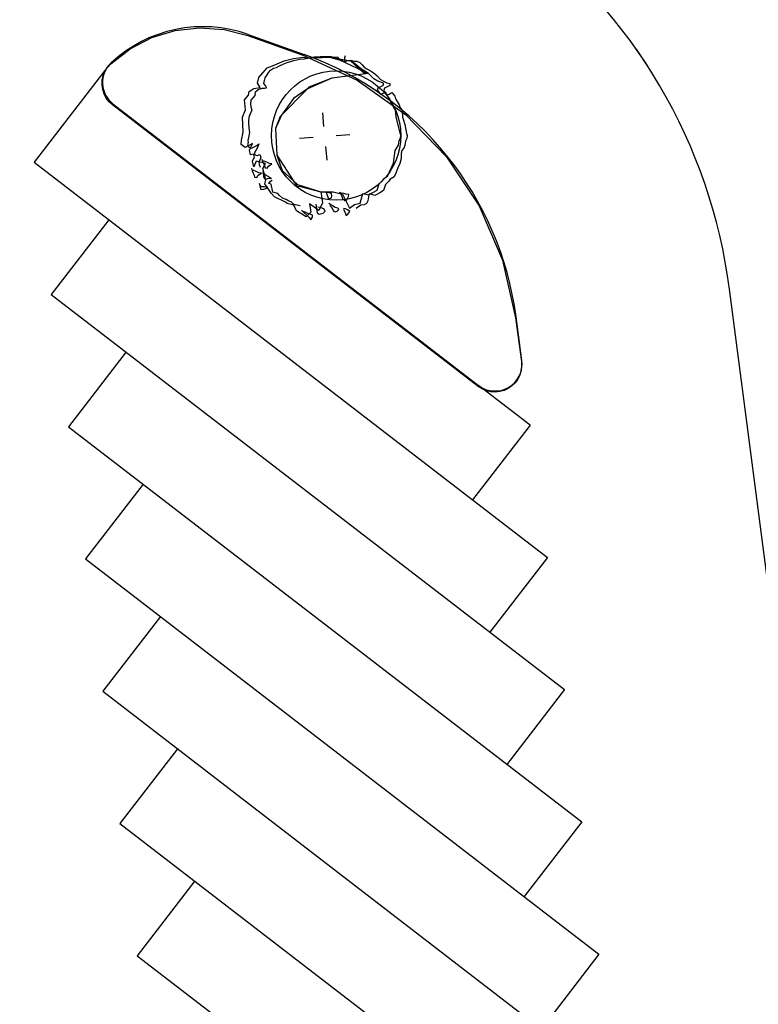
# Model space of a CAD drawing. Extents: x 446005 to 446745, y 447032 to 448234.
# Tile 46 of 127: x 446316 to 446343, y 447249 to 447286. Entities that reach past the tile are written whole.
import ezdxf

# ---------------------------------------------------------------- set-up
doc = ezdxf.new("R2010")
doc.units = 0
doc.header["$LTSCALE"] = 2
doc.header["$MEASUREMENT"] = 0
doc.linetypes.add('AUSGEZOGEN', pattern=[0])
for name, color, linetype in [('BOESCHG', 250, 'AUSGEZOGEN'), ('DB-Autohof', 15, 'CONTINUOUS'), ('FBRTOP', 250, 'AUSGEZOGEN')]:
    doc.layers.add(name, color=color, linetype=linetype)

msp = doc.modelspace()

# ---------------------------------------------------------------- linework, layer by layer
at = {"layer": 'BOESCHG'}
msp.add_lwpolyline([(446482.746, 447140.555, 0.000007), (446485.092, 447124.399, 0.000282)], format="xyb", dxfattribs=at)
at = {"layer": 'DB-Autohof', "linetype": 'Continuous'}
for p, q in [((446321.725, 447285.405), (446322.629, 447285.507)), ((446322.629, 447285.507), (446323.536, 447285.444)), ((446320.047, 447284.722), (446320.855, 447285.14)), ((446320.855, 447285.14), (446321.725, 447285.405)), ((446323.536, 447285.444), (446324.417, 447285.217)), ((446324.417, 447285.217), (446326.492, 447284.477)), ((446324.432, 447285.255), (446326.506, 447284.515)), ((446319.328, 447284.165), (446320.047, 447284.722)), ((446326.111, 447284.36), (446326.48, 447284.41)), ((446326.48, 447284.41), (446326.585, 447284.385)), ((446326.492, 447284.477), (446328.479, 447283.556)), ((446326.585, 447284.385), (446327.176, 447284.407)), ((446326.716, 447284.394), (446326.881, 447284.426)), ((446326.716, 447284.394), (446326.881, 447284.426)), ((446326.881, 447284.426), (446327.103, 447284.445)), ((446326.881, 447284.426), (446327.103, 447284.445)), ((446327.103, 447284.445), (446327.327, 447284.445)), ((446327.103, 447284.445), (446327.327, 447284.445)), ((446327.176, 447284.407), (446327.467, 447284.418)), ((446327.327, 447284.445), (446327.513, 447284.442)), ((446327.327, 447284.445), (446327.513, 447284.442)), ((446327.467, 447284.418), (446328.224, 447284.276)), ((446327.467, 447284.418), (446327.849, 447284.301)), ((446327.766, 447284.406), (446327.467, 447284.418)), ((446327.513, 447284.442), (446327.628, 447284.414)), ((446327.513, 447284.442), (446327.628, 447284.414)), ((446327.628, 447284.414), (446327.703, 447284.402)), ((446327.628, 447284.414), (446327.703, 447284.402)), ((446327.849, 447284.301), (446327.766, 447284.406)), ((446328.033, 447284.467), (446328.002, 447284.389)), ((446338.829, 447284.716), (446339.293, 447284.024)), ((446319.232, 447284.082), (446316.486, 447280.517)), ((446319.212, 447284.037), (446319.217, 447284.044)), ((446319.217, 447284.044), (446319.328, 447284.165)), ((446325.134, 447284.018), (446325.333, 447284.09)), ((446325.333, 447284.09), (446325.764, 447284.276)), ((446325.48, 447284.029), (446325.569, 447284.074)), ((446325.48, 447284.029), (446325.569, 447284.074)), ((446325.569, 447284.074), (446325.748, 447284.163)), ((446325.569, 447284.074), (446325.748, 447284.163)), ((446325.748, 447284.163), (446325.874, 447284.211)), ((446325.748, 447284.163), (446325.874, 447284.211)), ((446325.764, 447284.276), (446326.111, 447284.36)), ((446325.874, 447284.211), (446326.001, 447284.259)), ((446325.874, 447284.211), (446326.001, 447284.259)), ((446326.001, 447284.259), (446326.129, 447284.289)), ((446326.001, 447284.259), (446326.129, 447284.289)), ((446326.129, 447284.289), (446326.238, 447284.316)), ((446326.129, 447284.289), (446326.238, 447284.316)), ((446326.238, 447284.316), (446326.348, 447284.344)), ((446326.238, 447284.316), (446326.348, 447284.344)), ((446326.348, 447284.344), (446326.514, 447284.358)), ((446326.348, 447284.344), (446326.514, 447284.358)), ((446326.514, 447284.358), (446326.716, 447284.394)), ((446326.514, 447284.358), (446326.716, 447284.394)), ((446327.923, 447284.307), (446327.849, 447284.301)), ((446327.849, 447284.301), (446328.897, 447283.811)), ((446328.224, 447284.276), (446327.923, 447284.307)), ((446328.009, 447284.315), (446327.996, 447284.24)), ((446327.996, 447284.24), (446328.086, 447284.284)), ((446328.002, 447284.389), (446328.009, 447284.315)), ((446328.086, 447284.284), (446328.16, 447284.291)), ((446328.16, 447284.291), (446328.234, 447284.297)), ((446328.224, 447284.276), (446328.694, 447283.846)), ((446328.421, 447284.144), (446328.224, 447284.276)), ((446328.234, 447284.297), (446328.366, 447284.271)), ((446328.366, 447284.271), (446328.46, 447284.26)), ((446328.602, 447283.991), (446328.421, 447284.144)), ((446328.46, 447284.26), (446328.576, 447284.214)), ((446328.576, 447284.214), (446328.658, 447284.127)), ((446328.658, 447284.127), (446328.74, 447284.041)), ((446328.74, 447284.041), (446328.838, 447283.975)), ((446319.018, 447283.56), (446319.054, 447283.729)), ((446319.054, 447283.729), (446319.12, 447283.89)), ((446319.12, 447283.89), (446319.212, 447284.037)), ((446324.829, 447283.657), (446325.134, 447284.018)), ((446325.065, 447283.641), (446325.13, 447283.758)), ((446325.065, 447283.641), (446325.13, 447283.758)), ((446325.13, 447283.758), (446325.196, 447283.857)), ((446325.13, 447283.758), (446325.196, 447283.857)), ((446325.196, 447283.857), (446325.264, 447283.937)), ((446325.196, 447283.857), (446325.264, 447283.937)), ((446325.264, 447283.937), (446325.37, 447284.001)), ((446325.264, 447283.937), (446325.37, 447284.001)), ((446325.37, 447284.001), (446325.48, 447284.029)), ((446325.37, 447284.001), (446325.48, 447284.029)), ((446328.897, 447283.811), (446327.536, 447283.635)), ((446328.897, 447283.811), (446327.536, 447283.635)), ((446328.897, 447283.811), (446328.602, 447283.991)), ((446328.694, 447283.846), (446328.897, 447283.811)), ((446328.838, 447283.975), (446328.994, 447283.895)), ((446329.1, 447283.604), (446328.897, 447283.811)), ((446328.994, 447283.895), (446329.133, 447283.794)), ((446329.133, 447283.794), (446329.213, 447283.727)), ((446329.213, 447283.727), (446329.336, 447283.588)), ((446319.011, 447283.387), (446319.018, 447283.56)), ((446319.034, 447283.215), (446319.011, 447283.387)), ((446324.772, 447283.447), (446324.829, 447283.657)), ((446324.878, 447283.289), (446324.772, 447283.447)), ((446325.008, 447283.431), (446325.036, 447283.545)), ((446325.008, 447283.431), (446325.036, 447283.545)), ((446325.07, 447283.361), (446325.008, 447283.431)), ((446325.07, 447283.361), (446325.008, 447283.431)), ((446325.036, 447283.545), (446325.065, 447283.641)), ((446325.036, 447283.545), (446325.065, 447283.641)), ((446325.114, 447283.272), (446325.07, 447283.361)), ((446325.114, 447283.272), (446325.07, 447283.361)), ((446327.536, 447283.635), (446326.63, 447283.233)), ((446327.536, 447283.635), (446326.676, 447283.296)), ((446328.479, 447283.556), (446330.266, 447282.288)), ((446329.237, 447283.523), (446329.1, 447283.604)), ((446329.449, 447283.447), (446329.237, 447283.523)), ((446329.258, 447283.282), (446329.455, 447283.373)), ((446329.336, 447283.588), (446329.474, 447283.506)), ((446329.455, 447283.373), (446329.449, 447283.447)), ((446329.474, 447283.506), (446329.571, 447283.458)), ((446329.583, 447283.31), (446329.494, 447283.266)), ((446329.571, 447283.458), (446329.685, 447283.431)), ((446329.691, 447283.357), (446329.583, 447283.31)), ((446329.685, 447283.431), (446329.691, 447283.357)), ((446319.086, 447283.05), (446319.034, 447283.215)), ((446319.166, 447282.896), (446319.086, 447283.05)), ((446324.298, 447282.831), (446324.443, 447283.002)), ((446324.443, 447283.002), (446324.462, 447283.142)), ((446324.462, 447283.142), (446324.639, 447283.25)), ((446324.679, 447282.986), (446324.607, 447282.901)), ((446324.679, 447282.986), (446324.607, 447282.901)), ((446324.639, 447283.25), (446324.878, 447283.289)), ((446324.686, 447283.05), (446324.679, 447282.986)), ((446324.686, 447283.05), (446324.679, 447282.986)), ((446324.686, 447283.05), (446324.698, 447283.125)), ((446324.686, 447283.05), (446324.698, 447283.125)), ((446324.698, 447283.125), (446324.803, 447283.209)), ((446324.698, 447283.125), (446324.803, 447283.209)), ((446324.803, 447283.209), (446324.875, 447283.233)), ((446324.803, 447283.209), (446324.875, 447283.233)), ((446324.875, 447283.233), (446324.948, 447283.258)), ((446324.875, 447283.233), (446324.948, 447283.258)), ((446324.948, 447283.258), (446325.04, 447283.266)), ((446324.948, 447283.258), (446325.04, 447283.266)), ((446325.04, 447283.266), (446325.114, 447283.272)), ((446325.04, 447283.266), (446325.114, 447283.272)), ((446326.63, 447283.233), (446325.619, 447282.213)), ((446326.63, 447283.233), (446326.112, 447282.883)), ((446326.676, 447283.296), (446326.63, 447283.233)), ((446329.227, 447283.205), (446329.258, 447283.282)), ((446329.353, 447283.029), (446329.227, 447283.205)), ((446329.532, 447283.119), (446329.353, 447283.029)), ((446329.494, 447283.266), (446329.463, 447283.188)), ((446329.463, 447283.188), (446329.508, 447283.099)), ((446329.508, 447283.099), (446329.59, 447283.013)), ((446329.841, 447282.548), (446329.532, 447283.119)), ((446329.59, 447283.013), (446329.662, 447283.037)), ((446329.662, 447283.037), (446329.768, 447283.102)), ((446329.768, 447283.102), (446329.83, 447283.033)), ((446329.83, 447283.033), (446329.873, 447282.962)), ((446329.873, 447282.962), (446329.9, 447282.871)), ((446319.272, 447282.759), (446319.166, 447282.896)), ((446319.399, 447282.642), (446319.272, 447282.759)), ((446332.97, 447272.191), (446319.399, 447282.642)), ((446319.414, 447282.68), (446332.984, 447272.229)), ((446324.329, 447282.463), (446324.298, 447282.831)), ((446324.535, 447282.815), (446324.519, 447282.681)), ((446324.535, 447282.815), (446324.519, 447282.681)), ((446324.519, 447282.681), (446324.528, 447282.576)), ((446324.519, 447282.681), (446324.528, 447282.576)), ((446324.607, 447282.901), (446324.535, 447282.815)), ((446324.607, 447282.901), (446324.535, 447282.815)), ((446326.112, 447282.883), (446325.662, 447282.267)), ((446329.9, 447282.871), (446329.964, 447282.764)), ((446329.964, 447282.764), (446330.031, 447282.64)), ((446330.031, 447282.64), (446330.077, 447282.532)), ((446324.22, 447282.189), (446324.329, 447282.463)), ((446324.476, 447282.254), (446324.456, 447282.173)), ((446324.476, 447282.254), (446324.456, 447282.173)), ((446324.522, 447282.337), (446324.476, 447282.254)), ((446324.522, 447282.337), (446324.476, 447282.254)), ((446324.565, 447282.447), (446324.522, 447282.337)), ((446324.565, 447282.447), (446324.522, 447282.337)), ((446324.528, 447282.576), (446324.565, 447282.447)), ((446324.528, 447282.576), (446324.565, 447282.447)), ((446325.662, 447282.267), (446325.442, 447281.768)), ((446327.24, 447281.839), (446327.197, 447282.349)), ((446329.904, 447282.46), (446329.841, 447282.548)), ((446329.926, 447282.201), (446329.904, 447282.46)), ((446330.077, 447282.532), (446330.14, 447282.444)), ((446330.14, 447282.444), (446330.148, 447282.351)), ((446330.148, 447282.351), (446330.156, 447282.259)), ((446330.156, 447282.259), (446330.162, 447282.185)), ((446330.266, 447282.288), (446331.793, 447280.717)), ((446324.24, 447281.635), (446324.22, 447282.189)), ((446324.456, 447282.173), (446324.441, 447282.039)), ((446324.456, 447282.173), (446324.441, 447282.039)), ((446324.441, 447282.039), (446324.447, 447281.96)), ((446324.441, 447282.039), (446324.447, 447281.96)), ((446324.447, 447281.96), (446324.46, 447281.802)), ((446324.447, 447281.96), (446324.46, 447281.802)), ((446325.619, 447282.213), (446325.442, 447281.768)), ((446330.069, 447281.598), (446329.926, 447282.201)), ((446330.162, 447282.185), (446330.19, 447282.075)), ((446330.19, 447282.075), (446330.241, 447281.912)), ((446330.241, 447281.912), (446330.27, 447281.784)), ((446324.185, 447281.339), (446324.24, 447281.635)), ((446324.476, 447281.618), (446324.439, 447281.43)), ((446324.476, 447281.618), (446324.439, 447281.43)), ((446324.46, 447281.802), (446324.469, 447281.697)), ((446324.46, 447281.802), (446324.469, 447281.697)), ((446324.469, 447281.697), (446324.476, 447281.618)), ((446324.469, 447281.697), (446324.476, 447281.618)), ((446325.442, 447281.768), (446325.49, 447280.776)), ((446325.442, 447281.768), (446325.49, 447280.776)), ((446327.694, 447281.504), (446328.204, 447281.546)), ((446330.094, 447281.526), (446330.069, 447281.598)), ((446330.085, 447281.413), (446330.094, 447281.526)), ((446330.27, 447281.784), (446330.299, 447281.656)), ((446330.299, 447281.656), (446330.305, 447281.582)), ((446330.305, 447281.582), (446330.33, 447281.509)), ((446330.33, 447281.509), (446330.321, 447281.397)), ((446324.172, 447281.178), (446324.185, 447281.339)), ((446324.314, 447281.058), (446324.172, 447281.178)), ((446324.593, 447281.214), (446324.314, 447281.058)), ((446324.428, 447281.243), (446324.408, 447281.162)), ((446324.428, 447281.243), (446324.408, 447281.162)), ((446324.408, 447281.162), (446324.441, 447281.085)), ((446324.408, 447281.162), (446324.441, 447281.085)), ((446324.439, 447281.43), (446324.421, 447281.322)), ((446324.439, 447281.43), (446324.421, 447281.322)), ((446324.421, 447281.322), (446324.428, 447281.243)), ((446324.421, 447281.322), (446324.428, 447281.243)), ((446324.481, 447280.966), (446324.593, 447281.214)), ((446324.55, 447281.042), (446324.754, 447281.138)), ((446324.55, 447281.042), (446324.754, 447281.138)), ((446324.754, 447281.138), (446324.829, 447281.197)), ((446324.754, 447281.138), (446324.829, 447281.197)), ((446324.829, 447281.197), (446324.763, 447281.033)), ((446324.829, 447281.197), (446324.763, 447281.033)), ((446326.847, 447281.436), (446326.337, 447281.394)), ((446329.881, 447280.949), (446330.014, 447281.146)), ((446330.014, 447281.146), (446330.037, 447281.316)), ((446330.037, 447281.316), (446330.085, 447281.413)), ((446330.25, 447281.13), (446330.202, 447281.033)), ((446330.261, 447281.224), (446330.25, 447281.13)), ((446330.273, 447281.3), (446330.261, 447281.224)), ((446330.321, 447281.397), (446330.273, 447281.3)), ((446324.441, 447281.085), (446324.55, 447281.042)), ((446324.441, 447281.085), (446324.55, 447281.042)), ((446324.523, 447280.784), (446324.481, 447280.966)), ((446324.626, 447280.819), (446324.523, 447280.784)), ((446324.661, 447280.716), (446324.626, 447280.819)), ((446324.717, 447280.95), (446324.671, 447280.866)), ((446324.717, 447280.95), (446324.671, 447280.866)), ((446324.671, 447280.866), (446324.678, 447280.787)), ((446324.671, 447280.866), (446324.678, 447280.787)), ((446324.678, 447280.787), (446324.759, 447280.768)), ((446324.678, 447280.787), (446324.759, 447280.768)), ((446324.763, 447281.033), (446324.717, 447280.95)), ((446324.763, 447281.033), (446324.717, 447280.95)), ((446324.759, 447280.768), (446324.862, 447280.803)), ((446324.759, 447280.768), (446324.862, 447280.803)), ((446324.862, 447280.803), (446324.897, 447280.7)), ((446324.862, 447280.803), (446324.897, 447280.7)), ((446325.49, 447280.776), (446326.24, 447279.621)), ((446325.49, 447280.776), (446325.69, 447280.211)), ((446327.302, 447281.101), (446327.344, 447280.591)), ((446329.827, 447280.479), (446329.881, 447280.949)), ((446330.11, 447280.801), (446330.104, 447280.652)), ((446330.117, 447280.933), (446330.11, 447280.801)), ((446330.202, 447281.033), (446330.117, 447280.933)), ((446316.486, 447280.517), (446335.534, 447265.848)), ((446324.595, 447280.552), (446324.661, 447280.716)), ((446324.639, 447280.344), (446324.595, 447280.552)), ((446324.732, 447280.556), (446324.639, 447280.344)), ((446325.074, 447280.473), (446324.732, 447280.556)), ((446324.877, 447280.619), (446324.831, 447280.535)), ((446324.877, 447280.619), (446324.831, 447280.535)), ((446324.831, 447280.535), (446324.84, 447280.43)), ((446324.831, 447280.535), (446324.84, 447280.43)), ((446324.84, 447280.43), (446324.875, 447280.327)), ((446324.84, 447280.43), (446324.875, 447280.327)), ((446324.897, 447280.7), (446324.877, 447280.619)), ((446324.897, 447280.7), (446324.877, 447280.619)), ((446324.942, 447280.631), (446324.968, 447280.54)), ((446324.942, 447280.631), (446324.968, 447280.54)), ((446324.968, 447280.54), (446325.013, 447280.45)), ((446324.968, 447280.54), (446325.013, 447280.45)), ((446324.979, 447280.283), (446325.074, 447280.473)), ((446325.119, 447280.515), (446325.003, 447280.562)), ((446325.119, 447280.515), (446325.003, 447280.562)), ((446325.013, 447280.45), (446325.038, 447280.378)), ((446325.013, 447280.45), (446325.038, 447280.378)), ((446325.216, 447280.467), (446325.119, 447280.515)), ((446325.216, 447280.467), (446325.119, 447280.515)), ((446325.187, 447280.372), (446325.31, 447280.457)), ((446325.187, 447280.372), (446325.31, 447280.457)), ((446325.31, 447280.457), (446325.216, 447280.467)), ((446325.31, 447280.457), (446325.216, 447280.467)), ((446329.607, 447279.994), (446329.827, 447280.479)), ((446330.064, 447280.462), (446329.983, 447280.306)), ((446330.104, 447280.652), (446330.064, 447280.462)), ((446331.793, 447280.717), (446333.009, 447278.894)), ((446324.551, 447280.289), (446324.577, 447280.198)), ((446324.551, 447280.289), (446324.577, 447280.198)), ((446324.577, 447280.198), (446324.622, 447280.108)), ((446324.577, 447280.198), (446324.622, 447280.108)), ((446324.728, 447280.173), (446324.613, 447280.219)), ((446324.728, 447280.173), (446324.613, 447280.219)), ((446324.622, 447280.108), (446324.647, 447280.036)), ((446324.622, 447280.108), (446324.647, 447280.036)), ((446324.647, 447280.036), (446324.671, 447279.963)), ((446324.647, 447280.036), (446324.671, 447279.963)), ((446324.825, 447280.125), (446324.728, 447280.173)), ((446324.825, 447280.125), (446324.728, 447280.173)), ((446324.747, 447279.951), (446324.796, 447280.03)), ((446324.747, 447279.951), (446324.796, 447280.03)), ((446324.796, 447280.03), (446324.92, 447280.114)), ((446324.796, 447280.03), (446324.92, 447280.114)), ((446324.92, 447280.114), (446324.825, 447280.125)), ((446324.92, 447280.114), (446324.825, 447280.125)), ((446324.962, 447280.167), (446325.045, 447280.062)), ((446324.962, 447280.167), (446325.045, 447280.062)), ((446325.086, 447279.866), (446324.979, 447280.283)), ((446325.01, 447280.04), (446324.985, 447280.113)), ((446325.01, 447280.04), (446324.985, 447280.113)), ((446325.016, 447279.966), (446325.01, 447280.04)), ((446325.016, 447279.966), (446325.01, 447280.04)), ((446325.038, 447280.378), (446325.062, 447280.306)), ((446325.038, 447280.378), (446325.062, 447280.306)), ((446325.045, 447280.062), (446325.183, 447279.98)), ((446325.045, 447280.062), (446325.183, 447279.98)), ((446325.062, 447280.306), (446325.138, 447280.293)), ((446325.062, 447280.306), (446325.138, 447280.293)), ((446325.138, 447280.293), (446325.187, 447280.372)), ((446325.138, 447280.293), (446325.187, 447280.372)), ((446325.69, 447280.211), (446326.257, 447279.687)), ((446329.906, 447280.114), (446329.843, 447279.978)), ((446329.983, 447280.306), (446329.906, 447280.114)), ((446324.671, 447279.963), (446324.747, 447279.951)), ((446324.671, 447279.963), (446324.747, 447279.951)), ((446324.843, 447279.739), (446324.9, 447279.501)), ((446324.843, 447279.739), (446324.9, 447279.501)), ((446324.929, 447279.597), (446324.868, 447279.666)), ((446324.929, 447279.597), (446324.868, 447279.666)), ((446325.061, 447279.877), (446325.016, 447279.966)), ((446325.061, 447279.877), (446325.016, 447279.966)), ((446325.05, 447279.718), (446325.086, 447279.866)), ((446325.29, 447279.365), (446325.05, 447279.718)), ((446325.152, 447279.903), (446325.061, 447279.877)), ((446325.152, 447279.903), (446325.061, 447279.877)), ((446325.226, 447279.909), (446325.152, 447279.903)), ((446325.226, 447279.909), (446325.152, 447279.903)), ((446325.183, 447279.98), (446325.3, 447279.916)), ((446325.183, 447279.98), (446325.3, 447279.916)), ((446325.203, 447279.727), (446325.261, 447279.813)), ((446325.203, 447279.727), (446325.261, 447279.813)), ((446325.286, 447279.701), (446325.203, 447279.727)), ((446325.286, 447279.701), (446325.203, 447279.727)), ((446325.3, 447279.916), (446325.226, 447279.909)), ((446325.3, 447279.916), (446325.226, 447279.909)), ((446325.261, 447279.813), (446325.322, 447279.85)), ((446325.261, 447279.813), (446325.322, 447279.85)), ((446325.344, 447279.398), (446325.286, 447279.701)), ((446325.344, 447279.398), (446325.286, 447279.701)), ((446326.257, 447279.687), (446327.121, 447279.414)), ((446329.222, 447279.478), (446329.296, 447279.707)), ((446329.296, 447279.707), (446329.416, 447279.829)), ((446329.416, 447279.829), (446329.465, 447279.908)), ((446329.465, 447279.908), (446329.607, 447279.994)), ((446329.532, 447279.691), (446329.486, 447279.575)), ((446329.652, 447279.813), (446329.532, 447279.691)), ((446329.701, 447279.892), (446329.652, 447279.813)), ((446329.843, 447279.978), (446329.701, 447279.892)), ((446324.9, 447279.501), (446325.011, 447279.511)), ((446324.9, 447279.501), (446325.011, 447279.511)), ((446325.041, 447279.606), (446324.929, 447279.597)), ((446325.041, 447279.606), (446324.929, 447279.597)), ((446325.011, 447279.511), (446325.084, 447279.535)), ((446325.011, 447279.511), (446325.084, 447279.535)), ((446325.155, 447279.579), (446325.041, 447279.606)), ((446325.155, 447279.579), (446325.041, 447279.606)), ((446325.084, 447279.535), (446325.155, 447279.579)), ((446325.084, 447279.535), (446325.155, 447279.579)), ((446325.404, 447279.233), (446325.29, 447279.365)), ((446325.526, 447279.349), (446325.344, 447279.398)), ((446325.526, 447279.349), (446325.344, 447279.398)), ((446325.597, 447279.274), (446325.526, 447279.349)), ((446325.597, 447279.274), (446325.526, 447279.349)), ((446326.24, 447279.621), (446326.369, 447279.611)), ((446326.369, 447279.611), (446327.121, 447279.414)), ((446327.121, 447279.414), (446327.587, 447279.416)), ((446327.121, 447279.414), (446327.192, 447279.01)), ((446327.317, 447279.431), (446327.37, 447279.25)), ((446327.317, 447279.431), (446327.37, 447279.25)), ((446327.433, 447279.385), (446327.358, 447279.397)), ((446327.433, 447279.385), (446327.358, 447279.397)), ((446327.529, 447279.356), (446327.433, 447279.385)), ((446327.529, 447279.356), (446327.433, 447279.385)), ((446327.536, 447279.263), (446327.529, 447279.356)), ((446327.536, 447279.263), (446327.529, 447279.356)), ((446327.587, 447279.416), (446327.929, 447279.332)), ((446327.882, 447279.367), (446327.806, 447279.379)), ((446327.882, 447279.367), (446327.806, 447279.379)), ((446327.823, 447279.399), (446327.89, 447279.274)), ((446327.823, 447279.399), (446327.89, 447279.274)), ((446327.976, 447279.356), (446327.882, 447279.367)), ((446327.976, 447279.356), (446327.882, 447279.367)), ((446327.929, 447279.332), (446328.196, 447278.814)), ((446328.053, 447279.325), (446327.976, 447279.356)), ((446328.053, 447279.325), (446327.976, 447279.356)), ((446328.166, 447279.316), (446328.053, 447279.325)), ((446328.166, 447279.316), (446328.053, 447279.325)), ((446328.153, 447279.24), (446328.166, 447279.316)), ((446328.153, 447279.24), (446328.166, 447279.316)), ((446328.591, 447278.996), (446328.691, 447279.359)), ((446328.691, 447279.359), (446328.901, 447279.302)), ((446328.927, 447279.342), (446328.9, 447279.228)), ((446328.901, 447279.302), (446329.222, 447279.478)), ((446329.023, 447279.313), (446328.927, 447279.342)), ((446329.137, 447279.285), (446329.023, 447279.313)), ((446329.227, 447279.33), (446329.137, 447279.285)), ((446329.316, 447279.375), (446329.227, 447279.33)), ((446329.458, 447279.461), (446329.316, 447279.375)), ((446329.486, 447279.575), (446329.458, 447279.461)), ((446325.82, 447279.031), (446325.404, 447279.233)), ((446325.702, 447279.185), (446325.597, 447279.274)), ((446325.702, 447279.185), (446325.597, 447279.274)), ((446325.836, 447279.132), (446325.702, 447279.185)), ((446325.836, 447279.132), (446325.702, 447279.185)), ((446325.873, 447278.977), (446325.82, 447279.031)), ((446325.938, 447279.075), (446325.836, 447279.132)), ((446325.938, 447279.075), (446325.836, 447279.132)), ((446326.121, 447278.916), (446325.873, 447278.977)), ((446326.021, 447279.05), (446325.938, 447279.075)), ((446326.021, 447279.05), (446325.938, 447279.075)), ((446326.109, 447278.96), (446326.021, 447279.05)), ((446326.109, 447278.96), (446326.021, 447279.05)), ((446326.176, 447278.934), (446326.109, 447278.96)), ((446326.176, 447278.934), (446326.109, 447278.96)), ((446326.242, 447278.923), (446326.176, 447278.934)), ((446326.242, 447278.923), (446326.176, 447278.934)), ((446326.711, 447278.969), (446326.756, 447278.657)), ((446327.049, 447278.718), (446326.711, 447278.969)), ((446326.947, 447278.953), (446326.963, 447278.768)), ((446326.947, 447278.953), (446326.963, 447278.768)), ((446327.192, 447279.01), (446327.049, 447278.718)), ((446327.37, 447279.25), (446327.415, 447279.16)), ((446327.37, 447279.25), (446327.415, 447279.16)), ((446327.415, 447279.16), (446327.524, 447279.188)), ((446327.415, 447279.16), (446327.524, 447279.188)), ((446327.429, 447278.993), (446327.665, 447278.846)), ((446327.429, 447278.993), (446327.665, 447278.846)), ((446327.524, 447279.188), (446327.536, 447279.263)), ((446327.524, 447279.188), (446327.536, 447279.263)), ((446327.89, 447279.274), (446327.936, 447279.166)), ((446327.89, 447279.274), (446327.936, 447279.166)), ((446327.936, 447279.166), (446328.016, 447279.099)), ((446327.936, 447279.166), (446328.016, 447279.099)), ((446328.016, 447279.099), (446328.089, 447279.123)), ((446328.016, 447279.099), (446328.089, 447279.123)), ((446328.089, 447279.123), (446328.153, 447279.24)), ((446328.089, 447279.123), (446328.153, 447279.24)), ((446328.196, 447278.814), (446328.372, 447278.941)), ((446328.372, 447278.941), (446328.591, 447278.996)), ((446328.608, 447278.924), (446328.52, 447278.861)), ((446328.738, 447278.935), (446328.608, 447278.924)), ((446328.827, 447278.98), (446328.738, 447278.935)), ((446328.875, 447279.077), (446328.827, 447278.98)), ((446328.9, 447279.228), (446328.875, 447279.077)), ((446326.23, 447278.706), (446326.121, 447278.916)), ((446326.583, 447278.493), (446326.23, 447278.706)), ((446326.357, 447278.9), (446326.242, 447278.923)), ((446326.357, 447278.9), (446326.242, 447278.923)), ((446326.406, 447278.74), (446326.69, 447278.466)), ((446326.406, 447278.74), (446326.69, 447278.466)), ((446326.544, 447278.659), (446326.466, 447278.69)), ((446326.544, 447278.659), (446326.466, 447278.69)), ((446326.641, 447278.611), (446326.544, 447278.659)), ((446326.641, 447278.611), (446326.544, 447278.659)), ((446326.756, 447278.657), (446326.583, 447278.493)), ((446326.736, 447278.582), (446326.641, 447278.611)), ((446326.736, 447278.582), (446326.641, 447278.611)), ((446326.813, 447278.551), (446326.736, 447278.582)), ((446326.813, 447278.551), (446326.736, 447278.582)), ((446326.963, 447278.768), (446326.992, 447278.64)), ((446326.963, 447278.768), (446326.992, 447278.64)), ((446326.992, 447278.64), (446327.071, 447278.591)), ((446326.992, 447278.64), (446327.071, 447278.591)), ((446327.145, 447278.821), (446327.012, 447278.847)), ((446327.145, 447278.821), (446327.012, 447278.847)), ((446327.071, 447278.591), (446327.217, 447278.622)), ((446327.071, 447278.591), (446327.217, 447278.622)), ((446327.241, 447278.791), (446327.145, 447278.821)), ((446327.241, 447278.791), (446327.145, 447278.821)), ((446327.217, 447278.622), (446327.285, 447278.702)), ((446327.217, 447278.622), (446327.285, 447278.702)), ((446327.285, 447278.702), (446327.241, 447278.791)), ((446327.285, 447278.702), (446327.241, 447278.791)), ((446327.535, 447278.835), (446327.455, 447278.903)), ((446327.535, 447278.835), (446327.455, 447278.903)), ((446327.6, 447278.728), (446327.535, 447278.835)), ((446327.6, 447278.728), (446327.535, 447278.835)), ((446327.643, 447278.657), (446327.6, 447278.728)), ((446327.643, 447278.657), (446327.6, 447278.728)), ((446327.715, 447278.682), (446327.643, 447278.657)), ((446327.715, 447278.682), (446327.643, 447278.657)), ((446327.665, 447278.846), (446327.76, 447278.816)), ((446327.665, 447278.846), (446327.76, 447278.816)), ((446327.785, 447278.744), (446327.715, 447278.682)), ((446327.785, 447278.744), (446327.715, 447278.682)), ((446327.76, 447278.816), (446327.785, 447278.744)), ((446327.76, 447278.816), (446327.785, 447278.744)), ((446328.042, 447278.784), (446327.967, 447278.796)), ((446328.042, 447278.784), (446327.967, 447278.796)), ((446327.968, 447278.778), (446328.038, 447278.616)), ((446327.968, 447278.778), (446328.038, 447278.616)), ((446328.038, 447278.616), (446328.063, 447278.543)), ((446328.038, 447278.616), (446328.063, 447278.543)), ((446328.119, 447278.753), (446328.042, 447278.784)), ((446328.119, 447278.753), (446328.042, 447278.784)), ((446328.063, 447278.543), (446328.133, 447278.586)), ((446328.063, 447278.543), (446328.133, 447278.586)), ((446328.2, 447278.685), (446328.119, 447278.753)), ((446328.2, 447278.685), (446328.119, 447278.753)), ((446328.133, 447278.586), (446328.2, 447278.685)), ((446328.133, 447278.586), (446328.2, 447278.685)), ((446328.52, 447278.861), (446328.433, 447278.798)), ((446333.009, 447278.894), (446333.873, 447276.88)), ((446319.259, 447278.382), (446317.123, 447275.608)), ((446326.69, 447278.466), (446326.753, 447278.378)), ((446326.69, 447278.466), (446326.753, 447278.378)), ((446326.753, 447278.378), (446326.82, 447278.477)), ((446326.753, 447278.378), (446326.82, 447278.477)), ((446326.82, 447278.477), (446326.813, 447278.551)), ((446326.82, 447278.477), (446326.813, 447278.551)), ((446333.873, 447276.88), (446334.356, 447274.744)), ((446355.775, 447172.104), (446342.294, 447275.801)), ((446317.123, 447275.608), (446336.171, 447260.939)), ((446334.356, 447274.744), (446334.571, 447273.114)), ((446334.585, 447273.152), (446334.371, 447274.782)), ((446319.897, 447273.473), (446317.761, 447270.7)), ((446334.571, 447273.114), (446334.579, 447272.946)), ((446334.559, 447272.779), (446334.51, 447272.618)), ((446334.579, 447272.946), (446334.559, 447272.779)), ((446334.436, 447272.467), (446334.337, 447272.331)), ((446334.51, 447272.618), (446334.436, 447272.467)), ((446333.111, 447272.1), (446332.97, 447272.191)), ((446334.896, 447270.756), (446332.984, 447272.229)), ((446333.266, 447272.034), (446333.111, 447272.1)), ((446333.429, 447271.995), (446333.266, 447272.034)), ((446333.597, 447271.983), (446333.429, 447271.995)), ((446333.765, 447272.001), (446333.597, 447271.983)), ((446333.927, 447272.045), (446333.765, 447272.001)), ((446334.079, 447272.117), (446333.927, 447272.045)), ((446334.217, 447272.213), (446334.079, 447272.117)), ((446334.337, 447272.331), (446334.217, 447272.213)), ((446317.761, 447270.7), (446336.809, 447256.031)), ((446334.896, 447270.756), (446332.76, 447267.983)), ((446320.534, 447268.565), (446318.398, 447265.791)), ((446318.398, 447265.791), (446337.446, 447251.122)), ((446335.534, 447265.848), (446333.398, 447263.074)), ((446321.172, 447263.656), (446319.036, 447260.883)), ((446319.036, 447260.883), (446338.084, 447246.214)), ((446336.171, 447260.939), (446334.035, 447258.166)), ((446321.809, 447258.748), (446319.673, 447255.974)), ((446319.673, 447255.974), (446338.721, 447241.305)), ((446336.809, 447256.031), (446334.673, 447253.257)), ((446322.447, 447253.839), (446320.311, 447251.066)), ((446320.311, 447251.066), (446339.359, 447236.397)), ((446337.446, 447251.122), (446335.31, 447248.349))]:
    msp.add_line(p, q, dxfattribs=at)
msp.add_circle((446327.694, 447281.504), 2.4, dxfattribs=at)
for centre, radius, start, end in [((446322.461, 447273.222), 20, 7.4069, 53.5257), ((446322.752, 447280.546), 5, 70.3639, 132.9919), ((446322.474, 447273.213), 12, 7.5109, 70.3639), ((446320.024, 447283.472), 1, 132.9919, 232.3996), ((446333.594, 447273.022), 1, 232.3996, 7.5109)]:
    msp.add_arc(centre, radius, start, end, dxfattribs=at)
at = {"layer": 'FBRTOP'}
for points in [[(446412.075, 447372.655, 0.000006), (446414.084, 447357.131, 0.00001), (446415.257, 447348.066, 0.000016), (446416.854, 447335.736, -0.000001), (446418.45, 447323.406, -0.000146), (446420.528, 447307.322, -0.000272), (446421.634, 447298.702, -0.00647), (446421.709, 447298.052, -0.000174), (446424.154, 447273.889, -0.003297), (446424.467, 447270.569, -0.001172), (446425.263, 447261.222)], [(446363.327, 447740.448, 0.000002), (446366.277, 447717.758, 0.000326)]]:
    msp.add_lwpolyline(points, format="xyb", dxfattribs=at)

doc.saveas('drawing.dxf')
